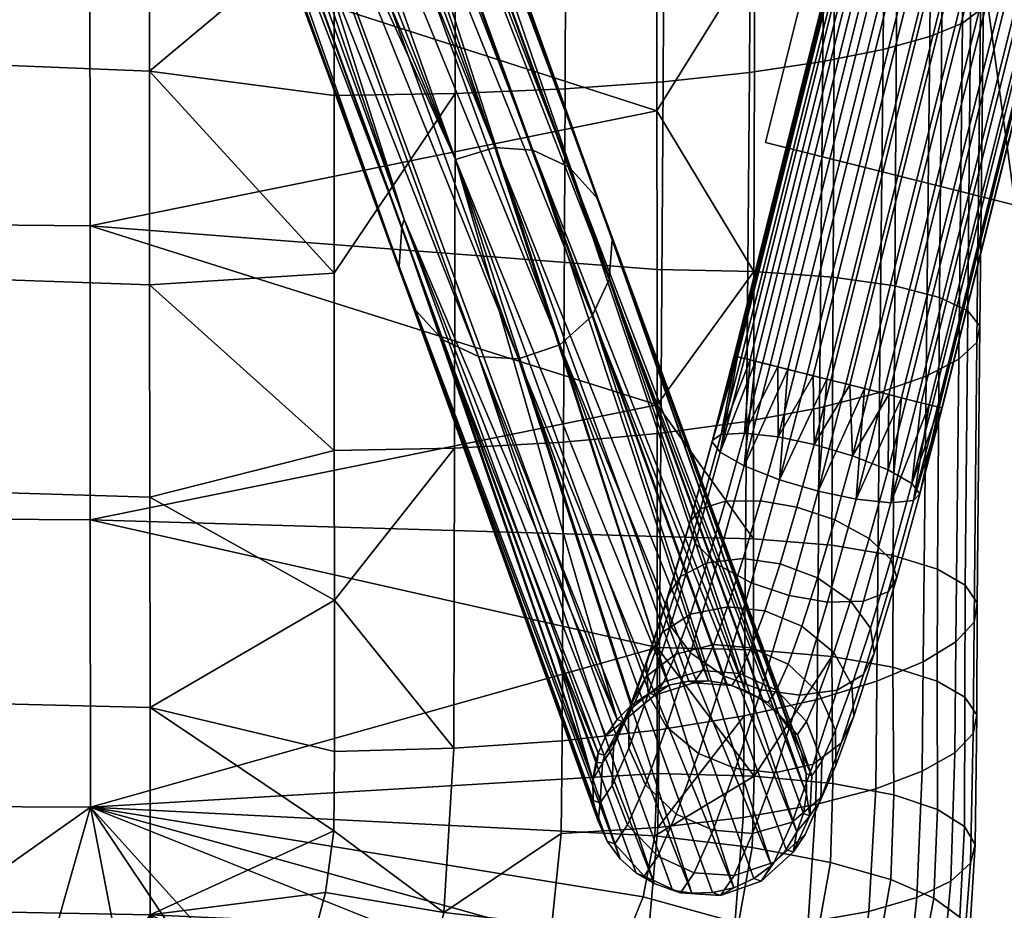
# Model space of a CAD drawing. Header units: millimetres. Extents: x -277 to 277, y -271 to 318.
# Tile 21 of 76: x 197 to 243, y -243 to -201. Entities that reach past the tile are written whole.
import ezdxf

# ---------------------------------------------------------------- set-up
doc = ezdxf.new("R2010")
doc.units = ezdxf.units.MM
doc.header["$MEASUREMENT"] = 0
for name, color, linetype in [('nozky', 250, 'Continuous'), ('podnoz', 7, 'Continuous'), ('sedak', 155, 'Continuous')]:
    doc.layers.add(name, color=color, linetype=linetype)

msp = doc.modelspace()

# ---------------------------------------------------------------- meshes
at = {"layer": 'nozky'}
mesh = msp.add_polyface(dxfattribs=at)
corners = [(-275.199, 210.682), (-275.199, 210.682, 10), (-263.209, 211.167), (-263.209, 211.167, 10), (-263.209, 211.167), (-263.209, 211.167, 10), (-264.422, 241.142), (-264.422, 241.142, 10), (-264.422, 241.142), (-264.422, 241.142, 10), (-276.412, 240.657), (-276.412, 240.657, 10), (-276.412, 240.657), (-276.412, 240.657, 10), (-275.199, 210.682), (-275.199, 210.682, 10), (-275.199, 210.682), (-263.209, 211.167), (-264.422, 241.142), (-276.412, 240.657), (-275.199, 210.682, 10), (-263.209, 211.167, 10), (-264.422, 241.142, 10), (-276.412, 240.657, 10), (-243.673, -210.046), (-243.673, -210.046, 10), (-232.031, -207.136), (-232.031, -207.136, 10), (-232.031, -207.136), (-232.031, -207.136, 10), (-239.308, -178.031), (-239.308, -178.031, 10), (-239.308, -178.031), (-239.308, -178.031, 10), (-250.949, -180.942), (-250.949, -180.942, 10), (-250.949, -180.942), (-250.949, -180.942, 10), (-243.673, -210.046), (-243.673, -210.046, 10), (-243.673, -210.046), (-232.031, -207.136), (-239.308, -178.031), (-250.949, -180.942), (-243.673, -210.046, 10), (-232.031, -207.136, 10), (-239.308, -178.031, 10), (-250.949, -180.942, 10), (243.673, -210.046), (243.673, -210.046, 10), (250.949, -180.942), (250.949, -180.942, 10), (250.949, -180.942), (250.949, -180.942, 10), (239.308, -178.031), (239.308, -178.031, 10), (239.308, -178.031), (239.308, -178.031, 10), (232.031, -207.136), (232.031, -207.136, 10), (232.031, -207.136), (232.031, -207.136, 10), (243.673, -210.046), (243.673, -210.046, 10), (243.673, -210.046), (250.949, -180.942), (239.308, -178.031), (232.031, -207.136), (243.673, -210.046, 10), (250.949, -180.942, 10), (239.308, -178.031, 10), (232.031, -207.136, 10), (275.199, 210.682), (275.199, 210.682, 10), (276.412, 240.657), (276.412, 240.657, 10), (276.412, 240.657), (276.412, 240.657, 10), (264.422, 241.142), (264.422, 241.142, 10), (264.422, 241.142), (264.422, 241.142, 10), (263.209, 211.167), (263.209, 211.167, 10), (263.209, 211.167), (263.209, 211.167, 10), (275.199, 210.682), (275.199, 210.682, 10), (275.199, 210.682), (276.412, 240.657), (264.422, 241.142), (263.209, 211.167), (275.199, 210.682, 10), (276.412, 240.657, 10), (264.422, 241.142, 10), (263.209, 211.167, 10)]
mesh.append_faces([[corners[k] for k in face] for face in [(0, 2, 3, 1), (4, 6, 7, 5), (8, 10, 11, 9), (12, 14, 15, 13), (19, 17, 16, 16), (17, 19, 18, 18), (23, 20, 21, 21), (21, 22, 23, 23), (24, 26, 27, 25), (28, 30, 31, 29), (32, 34, 35, 33), (36, 38, 39, 37), (42, 41, 40, 40), (40, 43, 42, 42), (46, 44, 45, 45), (44, 46, 47, 47), (48, 50, 51, 49), (52, 54, 55, 53), (56, 58, 59, 57), (60, 62, 63, 61), (64, 66, 65, 65), (66, 64, 67, 67), (68, 69, 70, 70), (70, 71, 68, 68), (72, 74, 75, 73), (76, 78, 79, 77), (80, 82, 83, 81), (84, 86, 87, 85), (91, 90, 89, 89), (89, 88, 91, 91), (95, 93, 94, 94), (93, 95, 92, 92)]])
at = {"layer": 'podnoz'}
mesh = msp.add_polyface(dxfattribs=at)
corners = [(257.944, -147.634, 8.497), (257.332, -151.161, 9.445), (257.138, -151.112, 8.497), (256.178, -150.872, 6.727), (256.978, -147.426, 6.727), (256.751, -151.016, 7.571), (255.449, -150.69, 6.022), (247.98, -148.823, 11.786), (247.737, -148.762, 10.885), (230.652, -217.099, 10.885), (230.896, -217.16, 11.786), (248.979, -149.073, 13.427), (248.397, -148.927, 12.65), (231.313, -217.264, 12.65), (231.895, -217.409, 13.427), (250.494, -149.451, 14.547), (249.692, -149.251, 14.069), (232.608, -217.588, 14.069), (233.41, -217.788, 14.547), (252.164, -149.869, 14.987), (251.333, -149.661, 14.85), (234.249, -217.998, 14.85), (235.079, -218.205, 14.987), (253.969, -150.32, 14.769), (253.05, -150.09, 14.969), (235.966, -218.427, 14.969), (236.885, -218.657, 14.769), (255.687, -150.75, 13.78), (254.868, -150.545, 14.37), (237.783, -218.881, 14.37), (238.603, -219.086, 13.78), (256.882, -151.048, 12.169), (256.371, -150.921, 13.029), (239.286, -219.257, 13.029), (239.798, -219.385, 12.169), (257.35, -151.165, 10.358), (257.205, -151.129, 11.26), (240.121, -219.466, 11.26), (240.266, -219.502, 10.358), (240.248, -219.498, 9.445), (240.054, -219.449, 8.497), (239.667, -219.352, 7.571), (239.094, -219.209, 6.727), (238.365, -219.027, 6.022), (253.733, -150.261, 5.161), (254.615, -150.482, 5.495), (237.531, -218.818, 5.495), (236.648, -218.598, 5.161), (251.973, -149.821, 5.031), (252.858, -150.042, 5.013), (235.774, -218.379, 5.013), (234.889, -218.158, 5.031), (251.053, -149.591, 5.231), (233.969, -217.928, 5.231), (249.336, -149.162, 6.22), (250.154, -149.366, 5.63), (233.07, -217.703, 5.63), (232.252, -217.498, 6.22), (248.141, -148.863, 7.831), (248.651, -148.991, 6.971), (231.567, -217.328, 6.971), (231.057, -217.2, 7.831), (230.732, -217.119, 8.74), (244.045, -163.258, 9.642), (247.816, -148.782, 8.74), (247.66, -148.743, 10), (247.673, -148.746, 9.642), (234.217, -202.571, 9.642), (230.576, -217.08, 10)]
mesh.append_faces([[corners[k] for k in face] for face in [(0, 1, 2, 2), (3, 4, 5, 5), (6, 4, 3, 3), (7, 8, 9, 10), (11, 12, 13, 14), (12, 7, 10, 13), (15, 16, 17, 18), (19, 20, 21, 22), (20, 15, 18, 21), (16, 11, 14, 17), (23, 24, 25, 26), (27, 28, 29, 30), (28, 23, 26, 29), (31, 32, 33, 34), (35, 36, 37, 38), (1, 35, 38, 39), (36, 31, 34, 37), (32, 27, 30, 33), (24, 19, 22, 25), (5, 2, 40, 41), (6, 3, 42, 43), (3, 5, 41, 42), (44, 45, 46, 47), (48, 49, 50, 51), (52, 48, 51, 53), (49, 44, 47, 50), (45, 6, 43, 46), (54, 55, 56, 57), (58, 59, 60, 61), (59, 54, 57, 60), (62, 63, 64, 64), (65, 66, 63, 63), (64, 63, 66, 66), (63, 67, 68, 65), (64, 58, 61, 62), (55, 52, 53, 56), (2, 1, 39, 40), (8, 65, 68, 9), (63, 62, 67, 67)]])
mesh = msp.add_polyface(dxfattribs=at)
corners = [(210.377, -191.92, 425.309), (210.514, -192.369, 421.692), (211.48, -192.341, 421.733), (215.196, -210.721, 226.203), (206.885, -184.467, 420.512), (225.127, -234.017, 31.59), (221.191, -207.488, 226.068), (219.423, -207.361, 225.97), (210.88, -182.461, 420.442), (211.533, -182.5, 420.477), (222.881, -208.278, 226.248), (212.147, -182.616, 420.52), (213.005, -182.92, 420.599), (217.585, -207.924, 225.956), (208.729, -182.958, 420.405), (209.448, -182.677, 420.403), (224.883, -211.667, 226.774), (224.236, -209.765, 226.501), (215.617, -185.821, 421.092), (215.839, -186.796, 421.227), (232.673, -233.816, 31.915), (213.837, -183.406, 420.7), (214.584, -184.072, 420.82), (223.95, -215.204, 227.183), (224.756, -213.522, 227.006), (215.4, -189.504, 421.553), (214.906, -190.333, 421.636), (233.95, -237.499, 32.446), (215.861, -187.756, 421.35), (206.459, -185.138, 420.578), (207.419, -183.865, 420.46), (208.042, -183.356, 420.424), (210.174, -182.515, 420.416), (215.192, -184.893, 420.953), (215.711, -188.651, 421.458), (214.23, -191.079, 421.7), (222.444, -216.559, 227.287), (220.524, -217.213, 227.281), (212.463, -192.115, 421.75), (218.657, -217.097, 227.179), (209.613, -192.225, 421.632), (213.4, -191.688, 421.739), (216.968, -216.307, 227), (208.755, -191.921, 421.553), (207.924, -191.435, 421.452), (214.966, -212.917, 226.473), (215.612, -214.82, 226.746), (206.568, -189.948, 421.199), (206.143, -189.02, 421.06), (215.093, -211.062, 226.242), (205.922, -188.046, 420.925), (205.899, -187.085, 420.801), (207.97, -191.472, 379.401), (206.152, -185.85, 420.655), (207.176, -190.769, 421.332), (223.987, -236.829, 31.897)]
mesh.append_faces([[corners[k] for k in face] for face in [(0, 1, 2, 2), (3, 4, 5, 5), (6, 7, 8, 9), (10, 6, 11, 12), (7, 13, 14, 15), (16, 17, 18, 19), (17, 20, 10, 10), (17, 10, 21, 22), (5, 4, 13, 13), (23, 24, 25, 26), (24, 27, 16, 16), (24, 16, 19, 28), (29, 4, 3, 3), (30, 31, 13, 13), (31, 14, 13, 13), (4, 30, 13, 13), (15, 32, 7, 7), (32, 8, 7, 7), (9, 11, 6, 6), (33, 18, 17, 17), (22, 33, 17, 17), (28, 34, 24, 24), (34, 25, 24, 24), (26, 35, 23, 23), (23, 35, 36, 36), (12, 21, 10, 10), (37, 36, 38, 2), (39, 37, 1, 40), (41, 38, 36, 36), (42, 39, 43, 44), (41, 36, 35, 35), (45, 46, 47, 48), (49, 45, 50, 51), (49, 52, 53, 3), (46, 42, 44, 54), (55, 45, 49, 49), (37, 2, 1, 1), (39, 40, 43, 43), (53, 29, 3, 3)]])
mesh = msp.add_polyface(dxfattribs=at)
corners = [(207.535, -191.224, 427.98), (208.585, -191.625, 424.849), (210.377, -191.92, 425.309), (209.221, -191.479, 428.757), (205.982, -190.206, 427.164), (206.934, -190.569, 424.326), (204.963, -188.582, 426.505), (205.85, -188.92, 423.859), (204.641, -186.774, 426.132), (205.508, -187.104, 423.547), (204.885, -185.162, 426.034), (205.768, -185.498, 423.402), (207.285, -191.042, 432.171), (210.906, -191.037, 429.445), (208.793, -190.56, 433.173), (205.777, -190.828, 431.08), (204.389, -189.847, 429.974), (203.477, -188.246, 429.126), (203.189, -186.446, 428.693), (207.925, -187.101, 438.078), (211.094, -187.57, 434.414), (211.381, -185.719, 434.38), (208.167, -185.244, 438.096), (207.155, -188.885, 437.494), (210.182, -189.332, 433.996), (205.985, -190.145, 436.419), (204.714, -190.662, 435.143), (203.442, -190.483, 433.779), (202.272, -189.534, 432.421), (201.503, -187.954, 431.408), (201.261, -186.161, 430.922), (203.494, -188.522, 440.331), (204.09, -186.721, 441.049), (202.587, -189.808, 439.052), (201.602, -190.354, 437.554), (200.617, -190.203, 435.968), (208.755, -191.921, 421.553), (209.613, -192.225, 421.632), (207.176, -190.769, 421.332), (207.924, -191.435, 421.452), (206.568, -189.948, 421.199), (205.922, -188.046, 420.925), (206.143, -189.02, 421.06), (205.899, -187.085, 420.801), (206.049, -186.191, 420.694), (215.093, -211.062, 226.242), (207.97, -191.472, 379.401), (214.966, -212.917, 226.473), (206.152, -185.85, 420.655), (215.612, -214.82, 226.746)]
mesh.append_faces([[corners[k] for k in face] for face in [(0, 1, 2, 3), (4, 5, 1, 0), (6, 7, 5, 4), (8, 9, 7, 6), (10, 11, 9, 8), (12, 3, 13, 14), (15, 0, 3, 12), (16, 4, 0, 15), (17, 6, 4, 16), (18, 8, 6, 17), (19, 20, 21, 22), (23, 24, 20, 19), (25, 14, 24, 23), (26, 12, 14, 25), (27, 15, 12, 26), (28, 16, 15, 27), (29, 17, 16, 28), (30, 18, 17, 29), (31, 23, 19, 32), (33, 25, 23, 31), (34, 26, 25, 33), (35, 27, 26, 34), (1, 36, 37, 37), (5, 38, 39, 39), (39, 36, 1, 1), (2, 1, 37, 37), (38, 5, 40, 40), (1, 5, 39, 39), (7, 40, 5, 5), (7, 41, 42, 42), (9, 43, 41, 41), (44, 43, 9, 11), (7, 9, 41, 41), (7, 42, 40, 40), (45, 43, 46, 46), (47, 42, 41, 41), (46, 43, 44, 44), (46, 44, 48, 48), (49, 38, 40, 40)]])
mesh = msp.add_polyface(dxfattribs=at)
corners = [(229.562, -221.003, 10.422), (230.652, -217.099, 10.885), (230.576, -217.08, 10), (229.973, -220.732, 12.169), (230.896, -217.16, 11.786), (231.052, -220.67, 13.777), (231.895, -217.409, 13.427), (231.313, -217.264, 12.65), (232.608, -217.588, 14.069), (232.619, -220.849, 14.876), (234.249, -217.998, 14.85), (233.41, -217.788, 14.547), (234.305, -221.205, 15.31), (235.079, -218.205, 14.987), (236.091, -221.728, 15.099), (236.885, -218.657, 14.769), (235.966, -218.427, 14.969), (237.751, -222.381, 14.134), (238.603, -219.086, 13.78), (237.783, -218.881, 14.37), (238.858, -223.02, 12.559), (239.798, -219.385, 12.169), (239.286, -219.257, 13.029), (240.121, -219.466, 11.26), (239.23, -223.505, 10.788), (240.266, -219.502, 10.358), (237.877, -223.918, 7.233), (238.365, -219.027, 6.022), (239.094, -219.209, 6.727), (236.257, -223.748, 6.025), (237.531, -218.818, 5.495), (234.482, -223.378, 5.55), (235.774, -218.379, 5.013), (236.648, -218.598, 5.161), (234.889, -218.158, 5.031), (232.695, -222.854, 5.761), (233.07, -217.703, 5.63), (233.969, -217.928, 5.231), (231.036, -222.201, 6.726), (231.567, -217.328, 6.971), (232.252, -217.498, 6.22), (229.929, -221.562, 8.3), (231.057, -217.2, 7.831), (230.371, -217.948, 9.662), (230.589, -217.083, 9.642), (230.732, -217.119, 8.74), (229.557, -221.077, 10.071), (234.217, -202.571, 9.642)]
mesh.append_faces([[corners[k] for k in face] for face in [(0, 1, 2, 2), (3, 4, 1, 1), (5, 6, 7, 7), (5, 8, 6, 6), (7, 4, 3, 3), (9, 10, 11, 11), (12, 13, 10, 10), (14, 15, 16, 16), (17, 18, 19, 19), (19, 15, 14, 14), (16, 13, 12, 12), (11, 8, 9, 9), (3, 5, 7, 7), (5, 9, 8, 8), (12, 14, 16, 16), (14, 17, 19, 19), (9, 12, 10, 10), (20, 21, 22, 22), (20, 23, 21, 21), (24, 25, 23, 23), (0, 3, 1, 1), (26, 27, 28, 28), (29, 30, 27, 27), (31, 32, 33, 33), (31, 34, 32, 32), (35, 36, 37, 37), (38, 39, 40, 40), (40, 36, 38, 38), (37, 34, 35, 35), (38, 41, 39, 39), (35, 38, 36, 36), (42, 39, 41, 41), (43, 44, 45, 45), (43, 2, 44, 44), (43, 45, 46, 46), (41, 46, 45, 45), (43, 46, 0, 2), (41, 45, 42, 42), (47, 45, 44, 44), (47, 44, 2, 2)]])
mesh = msp.add_polyface(dxfattribs=at)
corners = [(215.196, -210.721, 226.203), (224.601, -234.785, 31.664), (224.24, -235.593, 31.751), (217.585, -207.924, 225.956), (225.812, -233.339, 31.535), (225.127, -234.017, 31.59), (226.629, -232.796, 31.504), (219.423, -207.361, 225.97), (228.467, -232.233, 31.517), (227.531, -232.423, 31.498), (229.383, -232.219, 31.558), (221.191, -207.488, 226.068), (231.094, -232.663, 31.695), (230.236, -232.359, 31.616), (222.881, -208.278, 226.248), (224.656, -239.692, 32.294), (215.612, -214.82, 226.746), (224.231, -238.764, 32.156), (223.95, -215.204, 227.183), (233.489, -239.248, 32.648), (224.756, -213.522, 227.006), (224.01, -237.789, 32.021), (214.966, -212.917, 226.473), (223.987, -236.829, 31.897), (215.093, -211.062, 226.242), (222.217, -230.653, 73.082), (222.444, -216.559, 227.287), (232.319, -240.823, 32.795), (230.552, -241.859, 32.845), (220.524, -217.213, 227.281), (228.602, -242.112, 32.787), (218.657, -217.097, 227.179), (225.265, -240.513, 32.427), (216.968, -216.307, 227), (226.844, -241.665, 32.648), (228.076, -227.354, 15.241), (229.012, -224.209, 13.339), (228.507, -224.822, 11.706), (227.479, -228.276, 13.795), (227.436, -228.483, 13.506), (228.481, -224.966, 11.379), (228.755, -225.81, 9.728), (227.612, -229.651, 12.052), (227.227, -229.972, 17.728), (226.546, -231.151, 16.526), (228.545, -229.104, 18.851), (229.32, -226.715, 16.581), (226.574, -232.849, 15.089), (228.539, -230.92, 10.77), (227.42, -234.367, 14.044), (226.485, -231.411, 16.287), (226.479, -232.023, 20.726), (225.725, -233.404, 19.819), (227.862, -230.976, 21.588), (225.648, -233.705, 19.64), (227.29, -232.272, 24.747), (225.852, -233.443, 24.187), (226.872, -232.885, 28.128), (225.394, -234.114, 27.892), (228.695, -232.316, 28.348), (229.088, -231.741, 25.174)]
mesh.append_faces([[corners[k] for k in face] for face in [(0, 1, 2, 2), (3, 4, 5, 5), (3, 6, 4, 4), (5, 1, 0, 0), (7, 8, 9, 9), (7, 10, 8, 8), (11, 12, 13, 13), (13, 10, 11, 11), (9, 6, 3, 3), (3, 7, 9, 9), (11, 14, 12, 12), (7, 11, 10, 10), (15, 16, 17, 17), (18, 19, 20, 20), (21, 22, 23, 23), (24, 25, 23, 23), (0, 2, 25, 24), (17, 22, 21, 21), (26, 27, 18, 18), (28, 26, 29, 29), (30, 29, 31, 31), (32, 33, 16, 16), (17, 16, 22, 22), (34, 31, 33, 33), (35, 36, 37, 38), (39, 40, 41, 42), (38, 37, 40, 39), (43, 35, 38, 44), (45, 46, 35, 43), (47, 42, 48, 49), (50, 39, 42, 47), (44, 38, 39, 50), (51, 43, 44, 52), (53, 45, 43, 51), (52, 44, 50, 54), (55, 53, 51, 56), (57, 55, 56, 58), (59, 60, 55, 57), (59, 57, 9, 8), (57, 6, 9, 9)]])
mesh = msp.add_polyface(dxfattribs=at)
corners = [(231.926, -233.149, 31.795), (222.881, -208.278, 226.248), (232.673, -233.816, 31.915), (224.236, -209.765, 226.501), (233.281, -234.636, 32.049), (233.706, -235.564, 32.187), (224.756, -213.522, 227.006), (233.8, -238.394, 32.553), (233.95, -237.499, 32.446), (223.95, -215.204, 227.183), (232.994, -240.076, 32.731), (233.489, -239.248, 32.648), (236.928, -229.759, 15.685), (237.88, -226.559, 13.749), (236.864, -225.589, 15.213), (236.001, -228.49, 16.967), (237.104, -230.927, 14.231), (238.153, -227.402, 12.099), (236.603, -231.924, 12.726), (237.748, -228.075, 10.398), (235.376, -232.648, 11.282), (236.609, -228.502, 8.774), (233.639, -232.889, 10.264), (234.93, -228.548, 7.639), (231.828, -232.645, 9.848), (233.138, -228.244, 7.186), (230.08, -231.989, 9.997), (231.37, -227.651, 7.374), (228.539, -230.92, 10.77), (229.771, -226.78, 8.265), (227.612, -229.651, 12.052), (228.755, -225.81, 9.728), (230.266, -228.767, 19.639), (230.994, -226.524, 17.508), (229.32, -226.715, 16.581), (228.545, -229.104, 18.851), (231.998, -228.963, 19.976), (232.712, -226.765, 17.889), (233.73, -229.672, 19.878), (234.461, -227.421, 17.74), (235.218, -230.905, 19.261), (236.063, -232.423, 18.216), (236.152, -233.861, 17.018), (235.563, -235.127, 15.768), (227.42, -234.367, 14.044), (228.908, -235.6, 13.427), (229.625, -230.524, 22.208), (227.862, -230.976, 21.588), (231.37, -230.685, 22.494), (233.087, -231.435, 22.455), (234.527, -232.797, 22.027), (235.302, -234.51, 21.267), (229.088, -231.741, 25.174), (227.29, -232.272, 24.747), (230.844, -231.878, 25.4), (232.548, -232.656, 25.431), (233.949, -234.107, 25.22), (230.459, -232.441, 28.51), (228.695, -232.316, 28.348), (232.154, -233.233, 28.616), (233.526, -234.726, 28.637), (229.383, -232.219, 31.558), (230.236, -232.359, 31.616), (231.094, -232.663, 31.695), (228.467, -232.233, 31.517)]
mesh.append_faces([[corners[k] for k in face] for face in [(0, 1, 2, 2), (3, 4, 2, 2), (3, 5, 4, 4), (6, 7, 8, 8), (9, 10, 11, 11), (12, 13, 14, 15), (16, 17, 13, 12), (18, 19, 17, 16), (20, 21, 19, 18), (22, 23, 21, 20), (24, 25, 23, 22), (26, 27, 25, 24), (28, 29, 27, 26), (30, 31, 29, 28), (32, 33, 34, 35), (36, 37, 33, 32), (38, 39, 37, 36), (40, 15, 39, 38), (41, 12, 15, 40), (42, 16, 12, 41), (43, 18, 16, 42), (44, 28, 26, 45), (46, 32, 35, 47), (48, 36, 32, 46), (49, 38, 36, 48), (50, 40, 38, 49), (51, 41, 40, 50), (52, 46, 47, 53), (54, 48, 46, 52), (55, 49, 48, 54), (56, 50, 49, 55), (57, 54, 52, 58), (59, 55, 54, 57), (60, 56, 55, 59), (57, 58, 61, 62), (60, 59, 0, 2), (59, 57, 62, 63), (58, 64, 61, 61), (59, 63, 0, 0)]])
mesh = msp.add_polyface(dxfattribs=at)
corners = [(222.881, -208.278, 226.248), (231.926, -233.149, 31.795), (231.094, -232.663, 31.695), (233.928, -236.539, 32.322), (233.706, -235.564, 32.187), (224.883, -211.667, 226.774), (224.236, -209.765, 226.501), (233.95, -237.499, 32.446), (233.489, -239.248, 32.648), (233.8, -238.394, 32.553), (224.756, -213.522, 227.006), (229.012, -224.209, 13.339), (229.973, -220.732, 12.169), (229.562, -221.003, 10.422), (228.507, -224.822, 11.706), (230.175, -223.844, 14.845), (231.052, -220.67, 13.777), (231.795, -223.829, 15.878), (232.619, -220.849, 14.876), (233.497, -224.125, 16.291), (234.305, -221.205, 15.31), (235.265, -224.718, 16.104), (236.091, -221.728, 15.099), (236.864, -225.589, 15.213), (237.751, -222.381, 14.134), (237.88, -226.559, 13.749), (238.858, -223.02, 12.559), (238.153, -227.402, 12.099), (239.23, -223.505, 10.788), (237.748, -228.075, 10.398), (238.924, -223.82, 8.967), (236.609, -228.502, 8.774), (237.877, -223.918, 7.233), (234.93, -228.548, 7.639), (236.257, -223.748, 6.025), (233.138, -228.244, 7.186), (234.482, -223.378, 5.55), (231.37, -227.651, 7.374), (232.695, -222.854, 5.761), (229.771, -226.78, 8.265), (231.036, -222.201, 6.726), (228.755, -225.81, 9.728), (229.929, -221.562, 8.3), (228.481, -224.966, 11.379), (229.557, -221.077, 10.071), (229.32, -226.715, 16.581), (228.076, -227.354, 15.241), (230.994, -226.524, 17.508), (232.712, -226.765, 17.889), (234.461, -227.421, 17.74), (236.001, -228.49, 16.967), (240.121, -219.466, 11.26), (240.248, -219.498, 9.445), (240.266, -219.502, 10.358), (239.286, -219.257, 13.029), (238.603, -219.086, 13.78), (240.054, -219.449, 8.497), (239.667, -219.352, 7.571), (239.094, -219.209, 6.727), (236.648, -218.598, 5.161), (237.531, -218.818, 5.495), (238.365, -219.027, 6.022), (234.889, -218.158, 5.031)]
mesh.append_faces([[corners[k] for k in face] for face in [(0, 1, 2, 2), (3, 4, 5, 5), (6, 5, 4, 4), (7, 3, 5, 5), (8, 9, 10, 10), (11, 12, 13, 14), (15, 16, 12, 11), (17, 18, 16, 15), (19, 20, 18, 17), (21, 22, 20, 19), (23, 24, 22, 21), (25, 26, 24, 23), (27, 28, 26, 25), (29, 30, 28, 27), (31, 32, 30, 29), (33, 34, 32, 31), (35, 36, 34, 33), (37, 38, 36, 35), (39, 40, 38, 37), (41, 42, 40, 39), (43, 44, 42, 41), (14, 13, 44, 43), (45, 15, 11, 46), (47, 17, 15, 45), (48, 19, 17, 47), (49, 21, 19, 48), (50, 23, 21, 49), (26, 28, 51, 51), (52, 53, 28, 28), (24, 26, 54, 55), (30, 56, 52, 52), (30, 57, 56, 56), (58, 57, 32, 32), (59, 60, 34, 34), (61, 32, 34, 34), (30, 32, 57, 57), (59, 34, 36, 36), (36, 38, 62, 62), (30, 52, 28, 28)]])
mesh = msp.add_polyface(dxfattribs=at)
corners = [(230.552, -241.859, 32.845), (220.524, -217.213, 227.281), (229.569, -242.084, 32.829), (228.602, -242.112, 32.787), (218.657, -217.097, 227.179), (227.701, -241.969, 32.727), (226.844, -241.665, 32.648), (226.012, -241.179, 32.547), (216.968, -216.307, 227), (225.265, -240.513, 32.427), (215.612, -214.82, 226.746), (224.656, -239.692, 32.294), (224.24, -235.593, 31.751), (224.138, -235.934, 31.789), (222.217, -230.653, 73.082), (223.987, -236.829, 31.897), (226.436, -237.067, 17.991), (227.42, -234.367, 14.044), (228.908, -235.6, 13.427), (227.876, -238.429, 17.563), (225.66, -235.354, 18.752), (226.574, -232.849, 15.089), (225.648, -233.705, 19.64), (226.485, -231.411, 16.287), (225.852, -233.443, 24.187), (226.479, -232.023, 20.726), (225.725, -233.404, 19.819), (225.036, -234.963, 23.62), (225.61, -238.936, 22.548), (227.012, -240.387, 22.336), (224.896, -237.088, 22.979), (224.947, -235.292, 23.511), (225.394, -234.114, 27.892), (224.533, -235.7, 27.689), (226.379, -241.313, 27.446), (228.716, -241.166, 22.367), (228.074, -242.105, 27.552), (225.007, -239.82, 27.425), (224.335, -237.908, 27.503), (224.435, -236.043, 27.653), (224.601, -234.785, 31.664), (225.127, -234.017, 31.59), (225.812, -233.339, 31.535), (226.872, -232.885, 28.128), (226.629, -232.796, 31.504), (224.231, -238.764, 32.156), (224.184, -236.028, 30.903), (224.01, -237.789, 32.021)]
mesh.append_faces([[corners[k] for k in face] for face in [(0, 1, 2, 2), (3, 4, 5, 5), (5, 4, 6, 6), (1, 3, 2, 2), (7, 8, 9, 9), (10, 11, 9, 9), (6, 8, 7, 7), (12, 13, 14, 14), (15, 14, 13, 13), (16, 17, 18, 19), (20, 21, 17, 16), (22, 23, 21, 20), (24, 25, 26, 27), (28, 16, 19, 29), (30, 20, 16, 28), (31, 22, 20, 30), (27, 26, 22, 31), (32, 24, 27, 33), (34, 29, 35, 36), (37, 28, 29, 34), (38, 30, 28, 37), (39, 31, 30, 38), (33, 27, 31, 39), (32, 33, 12, 40), (32, 40, 41, 41), (32, 41, 42, 42), (43, 32, 42, 44), (34, 36, 5, 6), (38, 37, 11, 45), (15, 46, 39, 39), (12, 33, 39, 46), (39, 38, 47, 15), (37, 34, 7, 9), (36, 3, 5, 5), (34, 6, 7, 7), (37, 9, 11, 11), (46, 13, 12, 12), (46, 15, 13, 13), (38, 45, 47, 47)]])
mesh = msp.add_polyface(dxfattribs=at)
corners = [(223.95, -215.204, 227.183), (232.319, -240.823, 32.795), (232.994, -240.076, 32.731), (231.489, -241.431, 32.834), (222.444, -216.559, 227.287), (230.552, -241.859, 32.845), (234.256, -236.099, 14.56), (235.376, -232.648, 11.282), (236.603, -231.924, 12.726), (235.563, -235.127, 15.768), (232.467, -236.502, 13.696), (233.639, -232.889, 10.264), (230.64, -236.308, 13.328), (231.828, -232.645, 9.848), (228.908, -235.6, 13.427), (230.08, -231.989, 9.997), (235.314, -236.16, 20.378), (236.152, -233.861, 17.018), (236.063, -232.423, 18.216), (235.302, -234.51, 21.267), (234.647, -237.637, 19.438), (233.271, -238.803, 18.513), (231.434, -239.333, 17.835), (229.593, -239.179, 17.524), (227.876, -238.429, 17.563), (234.664, -235.955, 24.789), (234.527, -232.797, 22.027), (233.949, -234.107, 25.22), (234.612, -237.751, 24.257), (233.881, -239.374, 23.672), (232.444, -240.675, 23.075), (230.569, -241.292, 22.611), (228.716, -241.166, 22.367), (227.012, -240.387, 22.336), (234.198, -236.638, 28.559), (233.526, -234.726, 28.637), (234.098, -238.503, 28.409), (233.32, -240.195, 28.206), (231.84, -241.559, 27.959), (229.937, -242.218, 27.724), (228.074, -242.105, 27.552), (233.928, -236.539, 32.322), (233.95, -237.499, 32.446), (233.281, -234.636, 32.049), (233.706, -235.564, 32.187), (232.673, -233.816, 31.915), (233.8, -238.394, 32.553), (233.489, -239.248, 32.648), (229.569, -242.084, 32.829), (228.602, -242.112, 32.787)]
mesh.append_faces([[corners[k] for k in face] for face in [(0, 1, 2, 2), (3, 4, 5, 5), (4, 3, 1, 1), (6, 7, 8, 9), (10, 11, 7, 6), (12, 13, 11, 10), (14, 15, 13, 12), (16, 17, 18, 19), (20, 9, 17, 16), (21, 6, 9, 20), (22, 10, 6, 21), (23, 12, 10, 22), (24, 14, 12, 23), (25, 19, 26, 27), (28, 16, 19, 25), (29, 20, 16, 28), (30, 21, 20, 29), (31, 22, 21, 30), (32, 23, 22, 31), (33, 24, 23, 32), (34, 25, 27, 35), (36, 28, 25, 34), (37, 29, 28, 36), (38, 30, 29, 37), (39, 31, 30, 38), (40, 32, 31, 39), (36, 34, 41, 42), (34, 35, 43, 44), (35, 45, 43, 43), (34, 44, 41, 41), (36, 42, 46, 46), (47, 36, 46, 46), (38, 37, 2, 1), (39, 38, 3, 5), (37, 47, 2, 2), (47, 37, 36, 36), (40, 39, 48, 49), (3, 38, 1, 1), (39, 5, 48, 48)]])
at = {"layer": 'sedak'}
mesh = msp.add_polyface(dxfattribs=at)
corners = [(171.835, -140.807, 441.165), (171.827, -112.911, 438.753), (200.519, -113.642, 438.868), (200.523, -141.405, 441.183), (143.171, -140.302, 441.149), (143.164, -112.293, 438.655), (171.849, -168.793, 442.71), (200.534, -169.261, 442.623), (143.186, -168.398, 442.784), (171.858, -182.802, 442.889), (200.541, -183.201, 442.775), (143.195, -182.466, 442.986), (171.87, -196.802, 442.452), (200.55, -197.13, 442.331), (143.207, -196.525, 442.554), (171.883, -210.752, 441.178), (200.56, -211.012, 441.068), (143.221, -210.533, 441.271), (226.961, -130.199, 440.332), (226.968, -175.887, 442.637), (226.972, -190.788, 442.497), (217.59, -119.393, 481.113), (211.909, -119.366, 481.581), (211.909, -128.848, 482.381), (217.599, -138.31, 482.618), (211.909, -138.305, 483.101), (211.912, -154.956, 484.111), (217.607, -171.583, 484.152), (211.916, -171.619, 484.659), (211.919, -179.957, 484.704), (217.571, -204.856, 483.098), (211.931, -204.938, 483.595), (211.936, -213.224, 482.699), (211.927, -196.622, 484.205), (217.598, -188.234, 484.056), (211.922, -188.293, 484.563), (192.575, -123.35, 481.93), (203.304, -124.138, 481.995), (203.306, -104.333, 480.191), (192.578, -103.47, 480.093), (192.577, -143.242, 483.491), (203.305, -143.957, 483.51), (192.583, -163.221, 484.55), (203.31, -163.851, 484.517), (192.593, -183.28, 484.796), (203.318, -183.816, 484.721), (192.606, -203.376, 483.843), (203.33, -203.804, 483.746), (192.615, -213.385, 482.773), (203.337, -213.757, 482.674), (171.135, -122.001, 481.818), (171.138, -101.992, 479.922), (171.137, -142.022, 483.461), (171.143, -162.146, 484.611), (171.155, -182.37, 484.931), (171.172, -202.65, 484.014), (171.183, -212.753, 482.948), (149.71, -141.081, 483.439), (149.708, -120.956, 481.729), (149.718, -161.321, 484.664), (149.73, -181.673, 485.043), (149.749, -202.096, 484.154), (149.76, -212.27, 483.09), (128.305, -160.744, 484.71), (128.297, -140.418, 483.425), (128.317, -181.189, 485.134), (128.336, -201.712, 484.263), (128.347, -211.936, 483.198), (211.91, -112.16, 480.934)]
mesh.append_faces([[corners[k] for k in face] for face in [(0, 1, 2, 3), (4, 5, 1, 0), (6, 0, 3, 7), (8, 4, 0, 6), (9, 6, 7, 10), (11, 8, 6, 9), (12, 9, 10, 13), (14, 11, 9, 12), (15, 12, 13, 16), (17, 14, 12, 15), (18, 3, 2, 2), (19, 10, 7, 7), (20, 13, 10, 10), (21, 22, 23, 23), (24, 25, 26, 26), (27, 28, 29, 29), (30, 31, 32, 32), (33, 34, 35, 35), (28, 27, 26, 26), (36, 37, 38, 39), (40, 41, 37, 36), (42, 43, 41, 40), (44, 45, 43, 42), (46, 47, 45, 44), (48, 49, 47, 46), (50, 36, 39, 51), (52, 40, 36, 50), (53, 42, 40, 52), (54, 44, 42, 53), (55, 46, 44, 54), (56, 48, 46, 55), (57, 52, 50, 58), (59, 53, 52, 57), (60, 54, 53, 59), (61, 55, 54, 60), (62, 56, 55, 61), (63, 59, 57, 64), (65, 60, 59, 63), (66, 61, 60, 65), (67, 62, 61, 66), (37, 22, 68, 68), (23, 22, 37, 37), (37, 25, 23, 23), (28, 45, 29, 29), (25, 41, 26, 26), (47, 31, 33, 33), (31, 47, 32, 32), (33, 35, 45, 45), (26, 43, 28, 28), (45, 35, 29, 29), (68, 38, 37, 37), (26, 41, 43, 43), (33, 45, 47, 47), (32, 47, 49, 49), (28, 43, 45, 45), (25, 37, 41, 41)]])
mesh = msp.add_polyface(dxfattribs=at)
corners = [(226.968, -175.887, 442.637), (226.97, -183.338, 442.645), (200.541, -183.201, 442.775), (226.972, -190.788, 442.497), (200.55, -197.13, 442.331), (226.974, -198.23, 442.161), (200.56, -211.012, 441.068), (226.976, -205.662, 441.593), (226.979, -213.049, 440.734), (200.534, -169.261, 442.623), (226.967, -168.437, 442.497), (235.31, -183.548, 444.401), (231.562, -183.392, 443.093), (231.572, -168.472, 442.95), (235.333, -168.573, 444.269), (238.236, -183.791, 446.448), (238.271, -168.729, 446.331), (240.364, -184.106, 449.111), (240.407, -168.932, 449.011), (241.717, -184.48, 452.268), (241.768, -169.173, 452.188), (242.316, -184.897, 455.797), (242.372, -169.441, 455.738), (242.187, -185.344, 459.573), (242.245, -169.728, 459.538), (241.349, -185.805, 463.477), (241.409, -170.025, 463.465), (239.827, -186.267, 467.384), (239.887, -170.321, 467.395), (237.644, -186.714, 471.173), (237.7, -170.609, 471.205), (234.82, -187.133, 474.721), (234.873, -170.878, 474.773), (231.382, -187.509, 477.906), (231.427, -171.119, 477.974), (227.35, -187.828, 480.605), (227.386, -171.323, 480.687), (222.748, -188.074, 482.696), (222.771, -171.481, 482.787), (217.598, -188.234, 484.056), (217.607, -171.583, 484.152), (235.258, -198.513, 443.901), (231.536, -198.303, 442.605), (238.162, -198.841, 445.927), (240.271, -199.267, 448.561), (241.608, -199.772, 451.683), (242.197, -200.337, 455.172), (242.06, -200.941, 458.907), (241.219, -201.565, 462.766), (239.698, -202.19, 466.629), (237.52, -202.795, 470.374), (234.707, -203.363, 473.88), (231.283, -203.872, 477.027), (227.271, -204.304, 479.693), (222.692, -204.638, 481.757), (217.571, -204.856, 483.098), (235.185, -213.403, 442.457), (231.499, -213.14, 441.178), (238.058, -213.815, 444.455), (240.14, -214.349, 447.05), (241.456, -214.983, 450.124), (242.029, -215.692, 453.558), (241.882, -216.45, 457.233), (241.037, -217.234, 461.03), (239.518, -218.019, 464.828), (237.348, -218.78, 468.51), (234.549, -219.494, 471.956), (231.146, -220.135, 475.046), (227.159, -220.679, 477.663), (211.919, -179.957, 484.704), (211.922, -188.293, 484.563), (211.927, -196.622, 484.205), (211.931, -204.938, 483.595)]
mesh.append_faces([[corners[k] for k in face] for face in [(0, 1, 2, 2), (1, 3, 2, 2), (4, 3, 5, 5), (6, 7, 8, 8), (4, 5, 7, 7), (0, 9, 10, 10), (6, 4, 7, 7), (11, 12, 13, 14), (15, 11, 14, 16), (17, 15, 16, 18), (19, 17, 18, 20), (21, 19, 20, 22), (23, 21, 22, 24), (25, 23, 24, 26), (27, 25, 26, 28), (29, 27, 28, 30), (31, 29, 30, 32), (33, 31, 32, 34), (35, 33, 34, 36), (37, 35, 36, 38), (39, 37, 38, 40), (41, 42, 12, 11), (43, 41, 11, 15), (44, 43, 15, 17), (45, 44, 17, 19), (46, 45, 19, 21), (47, 46, 21, 23), (48, 47, 23, 25), (49, 48, 25, 27), (50, 49, 27, 29), (51, 50, 29, 31), (52, 51, 31, 33), (53, 52, 33, 35), (54, 53, 35, 37), (55, 54, 37, 39), (56, 57, 42, 41), (58, 56, 41, 43), (59, 58, 43, 44), (60, 59, 44, 45), (61, 60, 45, 46), (62, 61, 46, 47), (63, 62, 47, 48), (64, 63, 48, 49), (65, 64, 49, 50), (66, 65, 50, 51), (67, 66, 51, 52), (68, 67, 52, 53), (1, 0, 12, 12), (3, 1, 12, 12), (0, 13, 12, 12), (42, 5, 3, 12), (42, 7, 5, 5), (57, 8, 7, 7), (57, 7, 42, 42), (40, 69, 70, 39), (39, 71, 72, 55)]])
mesh = msp.add_polyface(dxfattribs=at)
corners = [(226.98, -219.36, 439.709), (226.982, -225.487, 438.434), (200.57, -224.719, 438.654), (200.56, -211.012, 441.068), (226.979, -213.049, 440.734), (226.984, -230.659, 437.113), (226.986, -236.542, 435.325), (200.582, -238.101, 434.812), (222.615, -221.101, 479.685), (227.159, -220.679, 477.663), (227.271, -204.304, 479.693), (222.692, -204.638, 481.757), (217.535, -221.378, 480.995), (217.571, -204.856, 483.098), (235.131, -225.903, 440.143), (231.473, -225.594, 438.877), (231.499, -213.14, 441.178), (235.185, -213.403, 442.457), (237.98, -226.385, 442.115), (238.058, -213.815, 444.455), (240.044, -227.013, 444.676), (240.14, -214.349, 447.05), (241.345, -227.758, 447.707), (241.456, -214.983, 450.124), (241.906, -228.59, 451.091), (242.029, -215.692, 453.558), (241.752, -229.483, 454.712), (241.882, -216.45, 457.233), (240.904, -230.407, 458.45), (241.037, -217.234, 461.03), (239.387, -231.333, 462.19), (239.518, -218.019, 464.828), (237.223, -232.235, 465.812), (237.348, -218.78, 468.51), (234.435, -233.082, 469.2), (234.549, -219.494, 471.956), (231.047, -233.847, 472.236), (231.146, -220.135, 475.046), (227.082, -234.501, 474.803), (222.562, -235.015, 476.783), (217.513, -235.362, 478.059), (227.023, -239.052, 473.595), (222.507, -239.331, 475.635), (235.129, -231.091, 438.819), (231.474, -230.771, 437.556), (237.974, -231.587, 440.785), (240.031, -232.226, 443.339), (241.326, -232.977, 446.364), (241.881, -233.805, 449.745), (241.719, -234.679, 453.364), (240.864, -235.566, 457.107), (239.341, -236.433, 460.855), (237.171, -237.247, 464.495), (234.38, -237.977, 467.909), (230.989, -238.589, 470.981), (231.512, -236.654, 435.771), (235.18, -237, 437.029), (238.015, -237.536, 438.987), (240.047, -238.219, 441.531), (241.301, -239.005, 444.549), (241.805, -239.851, 447.927), (241.585, -240.714, 451.553), (211.936, -213.224, 482.699), (211.941, -221.484, 481.473), (211.946, -228.462, 480.151), (211.955, -235.512, 478.512), (203.337, -213.757, 482.674), (203.345, -223.652, 481.127), (203.354, -233.457, 479.047), (211.912, -239.211, 477.528)]
mesh.append_faces([[corners[k] for k in face] for face in [(0, 1, 2, 2), (0, 3, 4, 4), (5, 2, 1, 1), (6, 7, 5, 5), (0, 2, 3, 3), (7, 2, 5, 5), (8, 9, 10, 11), (12, 8, 11, 13), (14, 15, 16, 17), (18, 14, 17, 19), (20, 18, 19, 21), (22, 20, 21, 23), (24, 22, 23, 25), (26, 24, 25, 27), (28, 26, 27, 29), (30, 28, 29, 31), (32, 30, 31, 33), (34, 32, 33, 35), (36, 34, 35, 37), (38, 36, 37, 9), (39, 38, 9, 8), (40, 39, 8, 12), (41, 36, 38, 38), (42, 41, 38, 39), (43, 44, 15, 14), (45, 43, 14, 18), (46, 45, 18, 20), (47, 46, 20, 22), (48, 47, 22, 24), (49, 48, 24, 26), (50, 49, 26, 28), (51, 50, 28, 30), (52, 51, 30, 32), (53, 52, 32, 34), (54, 53, 34, 36), (36, 41, 54, 54), (44, 43, 55, 55), (56, 55, 43, 43), (57, 56, 43, 45), (58, 57, 45, 46), (59, 58, 46, 47), (60, 59, 47, 48), (61, 60, 48, 49), (16, 0, 4, 4), (5, 1, 15, 44), (55, 5, 44, 44), (15, 0, 16, 16), (5, 55, 6, 6), (15, 1, 0, 0), (13, 62, 63, 12), (40, 12, 64, 64), (64, 12, 63, 63), (65, 40, 64, 64), (62, 66, 63, 63), (67, 64, 63, 63), (65, 64, 68, 68), (69, 65, 68, 68)]])
mesh = msp.add_polyface(dxfattribs=at)
corners = [(143.236, -224.359, 438.818), (143.221, -210.533, 441.271), (171.883, -210.752, 441.178), (171.897, -224.524, 438.743), (114.583, -224.225, 438.879), (114.569, -210.353, 441.347), (143.253, -237.859, 434.927), (171.914, -237.97, 434.874), (114.599, -237.768, 434.97), (200.582, -238.101, 434.812), (182.352, -250.984, 429.618), (158.093, -250.931, 429.645), (133.802, -250.886, 429.667), (170.228, -250.957, 429.632), (145.951, -250.908, 429.656), (145.927, -258.765, 428.038), (145.94, -255.056, 428.268), (196.9, -255.157, 428.217), (196.879, -258.866, 427.986), (145.913, -262.011, 428.834), (196.855, -262.12, 428.777), (145.899, -264.771, 430.529), (196.83, -264.896, 430.463), (145.887, -267.019, 432.991), (196.805, -267.168, 432.913), (145.875, -268.734, 436.092), (196.78, -268.912, 435.999), (145.866, -269.89, 439.702), (196.76, -270.103, 439.592), (145.86, -270.465, 443.691), (196.744, -270.715, 443.563), (145.858, -270.434, 447.929), (196.734, -270.724, 447.783), (145.861, -269.774, 452.287), (196.732, -270.106, 452.122), (145.87, -268.461, 456.634), (196.739, -268.834, 456.452), (145.886, -266.472, 460.843), (196.758, -266.886, 460.644), (145.908, -263.782, 464.782), (196.788, -264.234, 464.569), (145.939, -260.369, 468.322), (196.833, -260.856, 468.097), (145.979, -256.208, 471.333), (196.893, -256.726, 471.099), (97.311, -258.691, 428.075), (97.316, -254.983, 428.305), (97.305, -261.933, 428.873), (97.3, -264.686, 430.57), (97.302, -263.595, 464.869), (97.296, -266.295, 460.925), (97.31, -260.172, 468.414), (97.318, -256.003, 471.429), (121.646, -250.866, 429.677), (170.414, -251.496, 473.588), (158.217, -251.376, 473.641), (146.028, -251.275, 473.685), (133.846, -251.194, 473.722), (121.669, -251.131, 473.751), (171.194, -222.799, 481.394), (192.625, -223.336, 481.224), (192.615, -213.385, 482.773), (171.183, -212.753, 482.948), (171.207, -232.759, 479.293), (192.636, -233.199, 479.137), (149.772, -222.388, 481.53), (149.76, -212.27, 483.09), (149.787, -232.422, 479.417), (149.803, -242.314, 476.718), (171.222, -242.578, 476.611), (128.359, -222.103, 481.632), (128.347, -211.936, 483.198), (128.374, -232.187, 479.508), (128.39, -242.13, 476.796), (192.647, -242.922, 476.475), (182.62, -251.635, 473.527)]
mesh.append_faces([[corners[k] for k in face] for face in [(0, 1, 2, 3), (4, 5, 1, 0), (6, 0, 3, 7), (8, 4, 0, 6), (9, 10, 7, 7), (7, 11, 6, 6), (6, 12, 8, 8), (10, 13, 7, 7), (13, 11, 7, 7), (14, 12, 6, 6), (11, 14, 6, 6), (15, 16, 17, 18), (19, 15, 18, 20), (21, 19, 20, 22), (23, 21, 22, 24), (25, 23, 24, 26), (27, 25, 26, 28), (29, 27, 28, 30), (31, 29, 30, 32), (33, 31, 32, 34), (35, 33, 34, 36), (37, 35, 36, 38), (39, 37, 38, 40), (41, 39, 40, 42), (43, 41, 42, 44), (45, 46, 16, 15), (47, 45, 15, 19), (48, 47, 19, 21), (49, 50, 37, 39), (51, 49, 39, 41), (52, 51, 41, 43), (16, 14, 11, 11), (16, 12, 14, 14), (16, 11, 13, 13), (16, 53, 12, 12), (17, 16, 13, 13), (16, 46, 53, 53), (54, 43, 44, 44), (43, 55, 56, 56), (55, 43, 54, 54), (43, 57, 58, 58), (57, 43, 56, 56), (59, 60, 61, 62), (63, 64, 60, 59), (65, 59, 62, 66), (67, 63, 59, 65), (68, 69, 63, 67), (70, 65, 66, 71), (72, 67, 65, 70), (73, 68, 67, 72), (74, 69, 54, 75), (69, 68, 55, 54), (73, 57, 68, 68), (57, 56, 68, 68), (55, 68, 56, 56), (73, 58, 57, 57)]])
mesh = msp.add_polyface(dxfattribs=at)
corners = [(171.897, -224.524, 438.743), (171.883, -210.752, 441.178), (200.56, -211.012, 441.068), (200.57, -224.719, 438.654), (171.914, -237.97, 434.874), (200.582, -238.101, 434.812), (209.215, -251.051, 429.585), (203.062, -251.036, 429.593), (196.916, -251.02, 429.601), (182.352, -250.984, 429.618), (204.421, -255.98, 471.394), (205.667, -260.081, 468.42), (208.097, -259.457, 468.673), (206.396, -255.415, 471.615), (203.047, -258.905, 427.968), (203.052, -255.189, 428.202), (209.233, -255.25, 428.174), (209.289, -258.975, 427.935), (203.04, -262.16, 428.76), (209.359, -262.21, 428.737), (203.024, -264.93, 430.448), (209.428, -264.934, 430.448), (202.868, -270.094, 439.599), (202.944, -268.921, 435.998), (209.476, -268.779, 436.065), (209.418, -269.864, 439.707), (202.759, -270.686, 443.58), (209.279, -270.364, 443.729), (202.611, -270.675, 447.808), (209.04, -270.263, 447.997), (202.419, -270.037, 452.157), (208.682, -269.541, 452.381), (202.176, -268.746, 456.494), (208.185, -268.18, 456.747), (201.876, -266.781, 460.692), (207.529, -266.162, 460.964), (201.514, -264.116, 464.621), (206.697, -263.469, 464.899), (201.081, -260.729, 468.15), (200.574, -256.595, 471.151), (196.879, -258.866, 427.986), (196.855, -262.12, 428.777), (196.83, -264.896, 430.463), (196.805, -267.168, 432.913), (202.994, -267.192, 432.904), (196.78, -268.912, 435.999), (196.76, -270.103, 439.592), (196.744, -270.715, 443.563), (196.734, -270.724, 447.783), (196.732, -270.106, 452.122), (196.739, -268.834, 456.452), (196.758, -266.886, 460.644), (196.788, -264.234, 464.569), (196.833, -260.856, 468.097), (196.893, -256.726, 471.099), (196.9, -255.157, 428.217), (170.228, -250.957, 429.632), (202.939, -251.148, 473.691), (199.985, -251.69, 473.493), (196.97, -251.819, 473.448), (182.62, -251.635, 473.527), (205.724, -250.072, 474.079), (170.414, -251.496, 473.588), (192.625, -223.336, 481.224), (203.345, -223.652, 481.127), (203.337, -213.757, 482.674), (192.615, -213.385, 482.773), (192.636, -233.199, 479.137), (203.354, -233.457, 479.047), (192.647, -242.922, 476.475), (203.364, -243.123, 476.396), (171.222, -242.578, 476.611), (171.207, -232.759, 479.293), (208.137, -248.378, 474.673), (209.972, -246.118, 475.433), (211.946, -228.462, 480.151), (211.912, -239.211, 477.528), (211.941, -221.484, 481.473)]
mesh.append_faces([[corners[k] for k in face] for face in [(0, 1, 2, 3), (4, 0, 3, 5), (6, 7, 5, 5), (7, 8, 5, 5), (8, 9, 5, 5), (10, 11, 12, 13), (14, 15, 16, 17), (18, 14, 17, 19), (20, 18, 19, 21), (22, 23, 24, 25), (26, 22, 25, 27), (28, 26, 27, 29), (30, 28, 29, 31), (32, 30, 31, 33), (34, 32, 33, 35), (36, 34, 35, 37), (38, 36, 37, 11), (39, 38, 11, 10), (40, 15, 14, 14), (41, 40, 14, 18), (42, 41, 18, 20), (43, 42, 20, 44), (45, 43, 44, 23), (46, 45, 23, 22), (47, 46, 22, 26), (48, 47, 26, 28), (49, 48, 28, 30), (50, 49, 30, 32), (51, 50, 32, 34), (52, 51, 34, 36), (53, 52, 36, 38), (54, 53, 38, 39), (15, 40, 55, 55), (55, 56, 9, 9), (16, 15, 7, 6), (7, 15, 8, 8), (9, 8, 55, 55), (55, 8, 15, 15), (39, 10, 57, 58), (58, 59, 54, 39), (60, 54, 59, 59), (10, 13, 61, 57), (62, 54, 60, 60), (63, 64, 65, 66), (67, 68, 64, 63), (69, 70, 68, 67), (71, 69, 67, 72), (73, 74, 70, 70), (61, 73, 70, 70), (75, 64, 68, 68), (76, 68, 70, 70), (59, 70, 69, 69), (77, 65, 64, 64), (58, 57, 70, 70), (70, 59, 58, 58), (59, 69, 60, 60), (61, 70, 57, 57)]])
mesh = msp.add_polyface(dxfattribs=at)
corners = [(226.986, -236.542, 435.325), (226.875, -239.446, 434.327), (200.582, -238.101, 434.812), (225.247, -244.95, 432.228), (226.34, -242.284, 433.279), (223.498, -247.275, 431.26), (212.289, -251.057, 429.582), (209.215, -251.051, 429.585), (217.041, -243.021, 475.925), (222.507, -239.331, 475.635), (222.562, -235.015, 476.783), (217.513, -235.362, 478.059), (240.67, -241.551, 455.314), (241.585, -240.714, 451.553), (241.719, -234.679, 453.364), (240.864, -235.566, 457.107), (239.085, -242.318, 459.096), (239.341, -236.433, 460.855), (236.858, -242.971, 462.787), (237.171, -237.247, 464.495), (234.017, -243.468, 466.275), (234.38, -237.977, 467.909), (230.587, -243.764, 469.445), (230.989, -238.589, 470.981), (226.597, -243.817, 472.185), (227.023, -239.052, 473.595), (222.072, -243.584, 474.383), (235.067, -240.68, 435.762), (231.409, -239.99, 434.622), (231.512, -236.654, 435.771), (235.18, -237, 437.029), (237.879, -241.477, 437.632), (238.015, -237.536, 438.987), (239.875, -242.342, 440.118), (240.047, -238.219, 441.531), (241.084, -243.233, 443.105), (241.301, -239.005, 444.549), (241.538, -244.113, 446.479), (241.805, -239.851, 447.927), (241.267, -244.94, 450.125), (240.3, -245.675, 453.929), (238.667, -246.279, 457.775), (236.4, -246.711, 461.55), (233.528, -246.933, 465.138), (230.082, -246.903, 468.425), (226.092, -246.583, 471.297), (221.588, -245.932, 473.639), (216.6, -244.912, 475.336), (234.338, -244.741, 434.236), (230.773, -243.511, 433.305), (237.063, -245.943, 435.955), (238.982, -247.085, 438.341), (240.128, -248.137, 441.277), (240.529, -249.068, 444.643), (240.22, -249.846, 448.321), (239.23, -250.439, 452.192), (237.593, -250.818, 456.138), (225.195, -249.561, 470.283), (229.108, -250.353, 467.229), (220.792, -248.397, 472.816), (215.931, -246.832, 474.711), (232.644, -248.933, 432.532), (229.349, -247.03, 431.886), (235.158, -250.64, 434.043), (226.916, -250.266, 430.492), (211.529, -242.084, 476.698), (211.912, -239.211, 477.528), (211.955, -235.512, 478.512), (211.157, -243.482, 476.273), (214.983, -248.735, 474.067), (209.972, -246.118, 475.433), (208.137, -248.378, 474.673), (213.718, -250.549, 473.429), (203.364, -243.123, 476.396)]
mesh.append_faces([[corners[k] for k in face] for face in [(0, 1, 2, 2), (3, 2, 4, 4), (2, 3, 5, 5), (2, 1, 4, 4), (2, 6, 7, 7), (6, 2, 5, 5), (8, 9, 10, 11), (12, 13, 14, 15), (16, 12, 15, 17), (18, 16, 17, 19), (20, 18, 19, 21), (22, 20, 21, 23), (24, 22, 23, 25), (26, 24, 25, 9), (9, 8, 26, 26), (27, 28, 29, 30), (31, 27, 30, 32), (33, 31, 32, 34), (35, 33, 34, 36), (37, 35, 36, 38), (39, 37, 38, 13), (40, 39, 13, 12), (41, 40, 12, 16), (42, 41, 16, 18), (43, 42, 18, 20), (44, 43, 20, 22), (45, 44, 22, 24), (46, 45, 24, 26), (47, 46, 26, 8), (48, 49, 28, 27), (50, 48, 27, 31), (51, 50, 31, 33), (52, 51, 33, 35), (53, 52, 35, 37), (54, 53, 37, 39), (55, 54, 39, 40), (56, 55, 40, 41), (57, 58, 44, 45), (59, 57, 45, 46), (60, 59, 46, 47), (61, 62, 49, 48), (63, 61, 48, 50), (28, 1, 29, 29), (28, 49, 4, 1), (0, 29, 1, 1), (5, 3, 62, 64), (3, 4, 49, 62), (65, 8, 66, 66), (8, 11, 67, 66), (47, 8, 65, 68), (47, 68, 60, 60), (69, 60, 68, 70), (70, 71, 72, 69), (73, 68, 65, 65), (66, 73, 65, 65), (68, 73, 70, 70)]])

doc.saveas('drawing.dxf')
